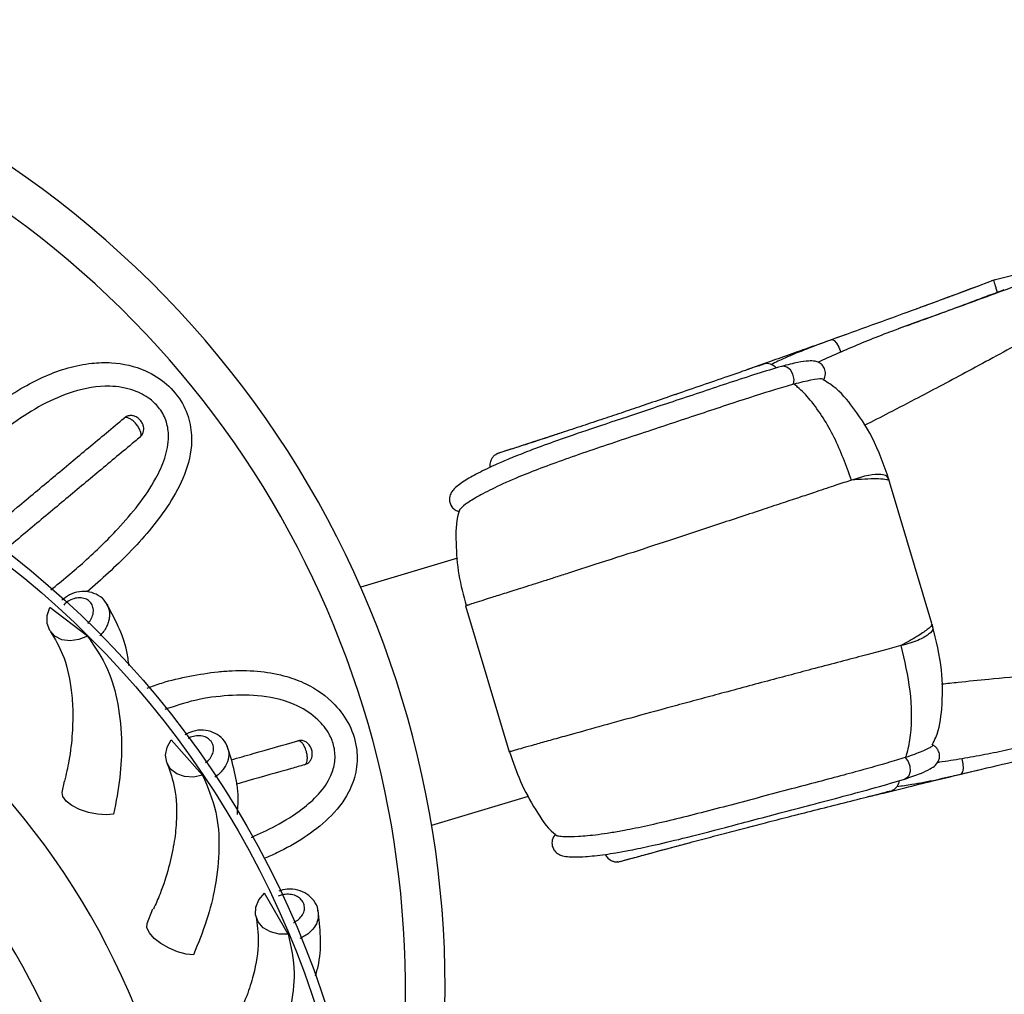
# Model space of a CAD drawing. Header units: millimetres. Extents: x 59 to 109, y 26 to 144.
# Tile 27 of 158: x 77 to 81, y 42 to 46. Entities that reach past the tile are written whole.
import ezdxf

# ---------------------------------------------------------------- set-up
doc = ezdxf.new("R2010")
doc.units = ezdxf.units.MM
doc.styles.add('SLDTEXTSTYLE0', font='TXT', dxfattribs={"width": 0.75})
doc.dimstyles.new('SLDDIMSTYLE2', dxfattribs={"dimtxt": 3.5, "dimasz": 3.302, "dimexe": 0, "dimexo": 0.0625, "dimgap": 0.875, "dimtad": 1, "dimlfac": 20, "dimrnd": 1e-09, "dimzin": 12, "dimdsep": 46, "dimtxsty": 'SLDTEXTSTYLE0', "dimsah": 1, "dimcen": 0.09, "dimadec": 0, "dimazin": 3, "dimtfac": 1, "dimtofl": 0, "dimtmove": 0, "dimatfit": 3, "dimfxl": 0, "dimfrac": 2, "dimtolj": 1, "dimtzin": 12, "dimarcsym": 0})

# ---------------------------------------------------------------- blocks, each defined once
blk = doc.blocks.new('_D_2')
at = {"color": 7, "linetype": 'Continuous', "lineweight": 18}
for p, q in [((75.8997, 58.7227), (102.5588, 58.7227)), ((101.5588, 58.7227), (101.5588, 26.2227)), ((75.8997, 26.2227), (102.5588, 26.2227))]:
    blk.add_line(p, q, dxfattribs=at)
for points in [[(101.5588, 58.7227), (101.0508, 55.4207), (102.0668, 55.4207)], [(101.5588, 26.2227), (102.0668, 29.5247), (101.0508, 29.5247)]]:
    blk.add_solid(points, dxfattribs=at)
at = {"color": 7, "linetype": 'Continuous', "lineweight": 18, "insert": (97.047, 39.7543), "char_height": 3.5, "attachment_point": 1, "rotation": 90, "style": 'SLDTEXTSTYLE0'}
blk.add_mtext('650', dxfattribs=at)

msp = doc.modelspace()

# ---------------------------------------------------------------- linework, layer by layer
at = {"color": 7, "linetype": 'Continuous', "lineweight": 25}
for p, q in [((81.13524, 45.0805), (81.03292, 45.05529)), ((80.94657, 45.02183), (80.89257, 45.00186)), ((80.91612, 45.01047), (80.87512, 44.99537)), ((80.99837, 44.98783), (80.99837, 44.98785)), ((81.05558, 45.00934), (81.05556, 45.00939)), ((80.76758, 44.90175), (80.65705, 44.86174)), ((80.18863, 44.71088), (80.18746, 44.71058)), ((80.2378, 44.63939), (80.23628, 44.63896)), ((79.56183, 44.52999), (79.5551, 44.5277)), ((80.62121, 44.24627), (80.6216, 44.24848)), ((80.79304, 43.67561), (80.62269, 44.24671)), ((78.88294, 43.93862), (78.4936, 43.82249)), ((77.39411, 43.62532), (77.24257, 43.74037)), ((78.91579, 43.74711), (79.09134, 43.15855)), ((80.78992, 43.67468), (80.791, 43.67286)), ((77.85731, 43.06517), (77.73113, 43.20757)), ((80.68614, 43.13632), (80.68464, 43.13585)), ((77.29181, 42.99563), (77.30212, 43.04152)), ((80.68417, 43.04957), (80.68303, 43.04919)), ((78.77944, 42.86421), (79.16878, 42.98034)), ((80.05382, 42.85575), (80.07471, 42.86115)), ((78.20233, 42.42542), (78.10635, 42.58971)), ((77.63413, 42.46754), (77.65767, 42.52655))]:
    msp.add_line(p, q, dxfattribs=at)
at = {"color": 1, "linetype": 'Continuous', "lineweight": 25}
for p, q in [((79.76135, 44.59798), (79.76426, 44.59884)), ((80.26486, 42.90995), (80.26777, 42.91082))]:
    msp.add_line(p, q, dxfattribs=at)
at = {"color": 1, "linetype": 'Continuous', "lineweight": 25, "flags": 128}
for points in [[(80.38916, 44.8181), (80.39089, 44.81849), (80.3995, 44.81512), (80.4093, 44.80429), (80.41862, 44.78785), (80.42589, 44.76858)], [(80.23628, 44.63896), (80.23808, 44.65867), (80.2334, 44.67905), (80.22307, 44.69652), (80.2089, 44.70803), (80.19336, 44.71156), (80.18863, 44.71088)], [(80.68464, 43.13585), (80.69694, 43.12034), (80.70419, 43.10073), (80.70512, 43.08045), (80.69957, 43.06306), (80.68851, 43.05159), (80.68417, 43.04957)], [(80.91068, 43.06973), (80.91233, 43.07035), (80.91769, 43.07789), (80.91995, 43.09231), (80.91875, 43.11118), (80.91427, 43.13128)]]:
    msp.add_lwpolyline(points, dxfattribs=at)
at = {"color": 7, "linetype": 'Continuous', "lineweight": 25, "flags": 128}
for points in [[(77.39411, 43.62532), (77.35982, 43.61067), (77.32447, 43.60548), (77.29128, 43.61022), (77.26326, 43.62446), (77.24298, 43.64689), (77.23228, 43.67548), (77.23214, 43.70761), (77.24257, 43.74037)], [(77.85731, 43.06517), (77.82083, 43.05749), (77.78514, 43.0593), (77.75351, 43.07042), (77.72881, 43.08985), (77.71329, 43.11581), (77.70838, 43.14594), (77.71451, 43.17749), (77.73113, 43.20757)], [(77.49917, 42.90863), (77.46949, 42.90536), (77.43462, 42.90761), (77.39775, 42.91515), (77.36229, 42.92731), (77.3315, 42.94295), (77.3082, 42.96065), (77.29456, 42.97876), (77.29181, 42.99563)], [(78.20233, 42.42542), (78.16505, 42.42501), (78.1304, 42.43374), (78.10155, 42.45082), (78.08111, 42.4747), (78.07096, 42.50319), (78.07201, 42.53369), (78.08418, 42.56344), (78.10635, 42.58971)], [(77.82053, 42.34176), (77.79078, 42.34434), (77.75702, 42.35335), (77.72233, 42.36794), (77.68992, 42.38678), (77.66277, 42.40813), (77.64338, 42.43003), (77.63353, 42.45046), (77.63413, 42.46754)]]:
    msp.add_lwpolyline(points, dxfattribs=at)
at = {"color": 7, "linetype": 'Continuous', "lineweight": 25}
for radius in [3.75, 3.71]:
    msp.add_circle((74.78208, 40.99377), radius, dxfattribs=at)
for centre, radius, start, end in [((74.83348, 42.20896), 4, 337.01983, 195.93228), ((74.83348, 42.20896), 3.84, 344.44695, 186.71983), ((74.78208, 40.99377), 3.0251, 2.15074, 169.4956), ((74.78208, 40.99377), 2.68705, 6.3302, 165.31614)]:
    msp.add_arc(centre, radius, start, end, dxfattribs=at)
for points, knots in [([(81.04534, 45.05891), (80.93415, 45.0173), (80.76744, 44.9549), (80.54808, 44.87567), (80.44228, 44.83734), (80.3892, 44.81811)], [0, 0, 0, 0, 0.4994626, 0.7488638, 1, 1, 1, 1]), ([(80.69024, 44.87392), (80.75558, 44.89786), (80.88765, 44.94623), (81.01823, 44.99534), (81.08421, 45.02015)], [0, 0, 0, 0, 0.4947124, 1, 1, 1, 1]), ([(80.99197, 45.03883), (80.92856, 45.01512), (80.84115, 44.98244), (80.75477, 44.95086), (80.73106, 44.94219)], [0, 0, 0, 0, 0.7255139, 1, 1, 1, 1]), ([(81.12609, 45.03255), (81.04099, 45.00128), (80.92242, 44.95772), (80.80166, 44.91407), (80.76758, 44.90175)], [0, 0, 0, 0, 0.7177748, 1, 1, 1, 1]), ([(81.04151, 45.05676), (81.04144, 45.05689), (81.04116, 45.05739), (81.04245, 45.05265), (81.04523, 45.04309), (81.04936, 45.02942), (81.05295, 45.01778), (81.05504, 45.01106), (81.05547, 45.00969), (81.05556, 45.00939)], [0, 0, 0, 0, 0.0804075, 0.2960396, 0.5117596, 0.7281223, 0.9444766, 0.9880156, 1, 1, 1, 1]), ([(80.69025, 44.87393), (80.65995, 44.86269), (80.59962, 44.84031), (80.51127, 44.80521), (80.45438, 44.7808), (80.42589, 44.76858)], [0, 0, 0, 0, 0.33485411, 0.66685241, 1, 1, 1, 1]), ([(80.44758, 44.83925), (80.42756, 44.83205), (80.37741, 44.81401), (80.30459, 44.78804), (80.22266, 44.75893), (80.13864, 44.72922), (80.0811, 44.70903), (80.05085, 44.69842)], [0, 0, 0, 0, 0.1418762, 0.3552514, 0.532573, 0.7542693, 1, 1, 1, 1]), ([(80.38916, 44.8181), (80.32408, 44.79421), (80.23819, 44.76269), (80.1638, 44.72713), (80.14577, 44.71852)], [0, 0, 0, 0, 0.75770666, 1, 1, 1, 1]), ([(80.42589, 44.76858), (80.39735, 44.75618), (80.36622, 44.74266), (80.33718, 44.72837), (80.33477, 44.72719)], [0, 0, 0, 0, 0.91699372, 1, 1, 1, 1]), ([(76.67641, 44.22614), (76.70871, 44.2619), (76.79545, 44.35789), (76.94486, 44.49846), (77.12446, 44.62853), (77.28367, 44.70037), (77.40471, 44.72523), (77.50985, 44.72845), (77.61616, 44.70522), (77.71543, 44.64366), (77.77922, 44.5664), (77.81164, 44.47792), (77.81631, 44.37244), (77.78293, 44.25845), (77.69875, 44.11222), (77.56868, 43.95976), (77.44999, 43.85385), (77.3926, 43.80263)], [0, 0, 0, 0, 0.0628484, 0.1687265, 0.2743141, 0.3623668, 0.4062832, 0.4423215, 0.5041517, 0.5467058, 0.589475, 0.627717, 0.6651489, 0.7270568, 0.7867498, 0.8968815, 1, 1, 1, 1]), ([(80.18748, 44.71058), (80.15549, 44.70108), (80.093, 44.68252), (79.98273, 44.64643), (79.87254, 44.60982), (79.76454, 44.57372), (79.66149, 44.53935), (79.53766, 44.49818), (79.40287, 44.45314), (79.27344, 44.40835), (79.17577, 44.37234), (79.10175, 44.34306), (79.02964, 44.31213), (78.96333, 44.2801), (78.91491, 44.25259), (78.88368, 44.23032), (78.86949, 44.21881), (78.85568, 44.19992), (78.84842, 44.1765), (78.85562, 44.14937), (78.87308, 44.13203), (78.88473, 44.12791), (78.89044, 44.12588)], [0, 0, 0, 0, 0.0580747, 0.1134531, 0.1656837, 0.2156677, 0.2627855, 0.307573, 0.3888438, 0.4600261, 0.5208047, 0.5742062, 0.6229539, 0.7064506, 0.7910603, 0.8420875, 0.8978268, 0.9241188, 0.9496719, 0.9751537, 0.9878061, 1, 1, 1, 1]), ([(80.12008, 44.72092), (80.12199, 44.72175), (80.12574, 44.72339), (80.10253, 44.71557), (80.06614, 44.70308), (80.00711, 44.68268), (79.92291, 44.65354), (79.8178, 44.61729), (79.7174, 44.58282), (79.62543, 44.55148), (79.54005, 44.5226), (79.45648, 44.49455), (79.37159, 44.4663), (79.28787, 44.43869), (79.21027, 44.41333), (79.14322, 44.39156), (79.09034, 44.3744), (79.05452, 44.36261), (79.03684, 44.35654), (79.03828, 44.35657), (79.03879, 44.35658)], [0, 0, 0, 0, 0.0392938, 0.0770998, 0.113189, 0.1476361, 0.2119867, 0.271309, 0.3258307, 0.375294, 0.4202137, 0.4667915, 0.5190458, 0.5770472, 0.6405752, 0.7096461, 0.7847096, 0.8649409, 0.9510404, 1, 1, 1, 1]), ([(80.10534, 44.7174), (80.10337, 44.71672), (80.10093, 44.71587), (80.09553, 44.71398), (80.09449, 44.71362)], [0, 0, 0, 0, 0.8076947, 1, 1, 1, 1]), ([(80.0988, 44.71427), (80.09932, 44.71466), (80.1029, 44.71743), (80.10701, 44.71815), (80.11052, 44.71876)], [0, 0, 0, 0, 0.14396561, 1, 1, 1, 1]), ([(80.16606, 44.70409), (80.16484, 44.70579), (80.16171, 44.71014), (80.15356, 44.71548), (80.14302, 44.7202), (80.13041, 44.72267), (80.12162, 44.72162), (80.11712, 44.72109)], [0, 0, 0, 0, 0.1249874, 0.3201178, 0.5327941, 0.7609321, 1, 1, 1, 1]), ([(80.35718, 44.65632), (80.35906, 44.66019), (80.36277, 44.66784), (80.36451, 44.68025), (80.36353, 44.69188), (80.35956, 44.70456), (80.35264, 44.71499), (80.34425, 44.72259), (80.33514, 44.72836), (80.32054, 44.73271), (80.29406, 44.73317), (80.25135, 44.72712), (80.21099, 44.71667), (80.18864, 44.71088)], [0, 0, 0, 0, 0.03720755, 0.07350245, 0.10770547, 0.13893754, 0.19087566, 0.21540361, 0.25125999, 0.36267414, 0.52494706, 0.73695756, 1, 1, 1, 1]), ([(77.24657, 43.81105), (77.29235, 43.84857), (77.38732, 43.92638), (77.50434, 44.04155), (77.60128, 44.15266), (77.66546, 44.24753), (77.7079, 44.33951), (77.72397, 44.4173), (77.71499, 44.48746), (77.68813, 44.5404), (77.64239, 44.58547), (77.57345, 44.62074), (77.46526, 44.63816), (77.3386, 44.61483), (77.21059, 44.55878), (77.05167, 44.45656), (76.92933, 44.35116), (76.8494, 44.26498), (76.83877, 44.25351)], [0, 0, 0, 0, 0.09207186, 0.19098044, 0.25939651, 0.32766584, 0.37450141, 0.42164739, 0.45123128, 0.48102453, 0.50782679, 0.54494791, 0.59570289, 0.67534202, 0.74706179, 0.81896842, 0.97591516, 1, 1, 1, 1]), ([(80.23628, 44.63896), (80.21263, 44.63206), (80.14127, 44.61124), (79.98798, 44.56196), (79.8146, 44.50401), (79.66334, 44.4538), (79.54312, 44.41395), (79.42606, 44.37469), (79.31583, 44.33655), (79.21559, 44.29986), (79.11683, 44.26057), (79.02832, 44.22087), (78.95828, 44.18381), (78.90798, 44.15167), (78.89865, 44.14109), (78.89371, 44.13549)], [0, 0, 0, 0, 0.0467718, 0.1411337, 0.2443794, 0.3030655, 0.3633031, 0.424747, 0.4878246, 0.5522053, 0.618047, 0.7096678, 0.8011889, 0.8946306, 1, 1, 1, 1]), ([(80.35581, 44.65697), (80.35515, 44.65852), (80.35364, 44.66207), (80.31065, 44.65748), (80.26199, 44.64539), (80.2378, 44.63938)], [0, 0, 0, 0, 0.2812437, 0.6426258, 1, 1, 1, 1]), ([(80.46931, 44.2529), (80.44782, 44.31124), (80.40538, 44.4265), (80.32657, 44.55217), (80.26605, 44.61704), (80.24267, 44.63553), (80.2378, 44.63939)], [0, 0, 0, 0, 0.3990712, 0.7882654, 0.955896, 1, 1, 1, 1]), ([(80.61995, 44.25582), (80.5996, 44.31322), (80.5618, 44.41989), (80.47792, 44.54711), (80.40863, 44.62602), (80.3651, 44.65066), (80.35534, 44.65618)], [0, 0, 0, 0, 0.3716223, 0.6906097, 0.9306644, 1, 1, 1, 1]), ([(77.60546, 44.42597), (77.60657, 44.42718), (77.60933, 44.43023), (77.61023, 44.43875), (77.60729, 44.45099), (77.6005, 44.46479), (77.59188, 44.47685), (77.58196, 44.48771), (77.57116, 44.4969), (77.55918, 44.50363), (77.54841, 44.5063), (77.54382, 44.50399), (77.54148, 44.50282)], [0, 0, 0, 0, 0.07146423, 0.17860612, 0.28574558, 0.39288451, 0.50002421, 0.56708091, 0.67422406, 0.78136968, 0.88851643, 1, 1, 1, 1]), ([(77.60617, 44.42749), (77.60816, 44.42908), (77.61391, 44.4337), (77.61894, 44.44448), (77.62132, 44.4572), (77.62006, 44.46961), (77.61537, 44.48242), (77.60579, 44.49636), (77.59207, 44.50732), (77.57621, 44.5128), (77.56144, 44.51272), (77.54922, 44.50911), (77.54378, 44.50401), (77.54199, 44.50234)], [0, 0, 0, 0, 0.0514464, 0.1490913, 0.2324836, 0.3142881, 0.4011446, 0.5108455, 0.6519341, 0.7515794, 0.8492904, 0.9506086, 1, 1, 1, 1]), ([(76.99937, 44.05026), (77.03679, 44.0815), (77.0987, 44.13318), (77.20808, 44.2245), (77.30372, 44.30434), (77.42309, 44.40399), (77.49387, 44.46308), (77.54148, 44.50282)], [0, 0, 0, 0, 0.2015585, 0.3334486, 0.5972711, 0.7291612, 1, 1, 1, 1]), ([(77.60546, 44.42597), (77.59161, 44.4144), (77.53156, 44.36427), (77.44722, 44.29386), (77.32865, 44.19489), (77.23256, 44.11467), (77.13387, 44.03228), (77.08298, 43.9898), (77.05666, 43.96782)], [0, 0, 0, 0, 0.0782063, 0.3389181, 0.4692531, 0.729965, 0.8603, 1, 1, 1, 1]), ([(79.30032, 44.44285), (79.28351, 44.43735), (79.24828, 44.42581), (79.23401, 44.42117), (79.22655, 44.41875)], [0, 0, 0, 0, 0.4769183, 1, 1, 1, 1]), ([(79.23853, 44.42265), (79.21141, 44.41384), (79.15071, 44.39413), (79.08075, 44.37175), (79.05954, 44.36497), (79.04835, 44.36139)], [0, 0, 0, 0, 0.27614907, 0.61804738, 1, 1, 1, 1]), ([(79.04214, 44.35892), (79.0383, 44.35662), (79.03079, 44.35212), (79.02003, 44.33975), (79.01369, 44.32313), (79.01283, 44.30974), (79.01462, 44.30438), (79.01476, 44.30396)], [0, 0, 0, 0, 0.1882667, 0.3687179, 0.6949476, 0.9764531, 1, 1, 1, 1]), ([(80.46931, 44.2529), (80.44895, 44.24615), (80.40589, 44.23189), (80.33566, 44.20855), (80.26397, 44.18473), (80.19341, 44.1613), (80.08308, 44.12462), (79.97149, 44.0877), (79.86557, 44.05276), (79.80088, 44.03143), (79.70059, 43.99832), (79.55969, 43.95225), (79.42538, 43.90896), (79.33243, 43.8791), (79.2767, 43.86125), (79.22656, 43.84523), (79.17926, 43.83017), (79.12515, 43.81299), (79.06778, 43.79483), (79.01247, 43.77738), (78.96817, 43.76345), (78.93025, 43.75156), (78.90884, 43.74489), (78.92179, 43.74898), (78.9285, 43.7511)], [0, 0, 0, 0, 0.0332695, 0.0703639, 0.0973825, 0.1263243, 0.1572637, 0.2282684, 0.2524547, 0.2768509, 0.3014455, 0.3668846, 0.4412399, 0.4718434, 0.4984321, 0.5256732, 0.5536295, 0.5823627, 0.631375, 0.6835896, 0.7391975, 0.7982749, 0.895507, 1, 1, 1, 1]), ([(80.62173, 44.24849), (80.62073, 44.25183), (80.61964, 44.25547), (80.61853, 44.2591), (80.61844, 44.2594)], [0, 0, 0, 0, 0.9189601, 1, 1, 1, 1]), ([(78.89261, 44.13585), (78.89074, 44.13047), (78.87583, 44.08753), (78.8761, 43.99687), (78.88481, 43.87209), (78.90674, 43.78897), (78.91762, 43.74773)], [0, 0, 0, 0, 0.0434448, 0.3463942, 0.675674, 1, 1, 1, 1]), ([(77.46894, 43.75665), (77.46818, 43.75841), (77.46215, 43.77231), (77.43851, 43.79023), (77.40203, 43.80487), (77.36106, 43.80517), (77.3217, 43.79389), (77.30073, 43.77726), (77.29106, 43.76959)], [0, 0, 0, 0, 0.0291054, 0.2303934, 0.4233683, 0.6203178, 0.8250151, 1, 1, 1, 1]), ([(77.39564, 43.67641), (77.39595, 43.67674), (77.40196, 43.6831), (77.4117, 43.69715), (77.41864, 43.71945), (77.41756, 43.74111), (77.40966, 43.75736), (77.39696, 43.76987), (77.38006, 43.77804), (77.35708, 43.78012), (77.3331, 43.77466), (77.31281, 43.76383), (77.30266, 43.75408), (77.29855, 43.75013)], [0, 0, 0, 0, 0.0056936, 0.1126543, 0.2196139, 0.3265249, 0.4333635, 0.5001869, 0.6069341, 0.7136804, 0.820454, 0.9272943, 1, 1, 1, 1]), ([(77.56099, 43.50597), (77.55859, 43.5253), (77.55141, 43.58298), (77.51877, 43.66802), (77.48507, 43.72896), (77.4677, 43.76036)], [0, 0, 0, 0, 0.1962325, 0.5858221, 1, 1, 1, 1]), ([(80.79642, 43.66274), (80.79633, 43.66304), (80.79527, 43.66669), (80.79418, 43.67033), (80.79319, 43.67367)], [0, 0, 0, 0, 0.0810399, 1, 1, 1, 1]), ([(77.24584, 43.6425), (77.26311, 43.61366), (77.3004, 43.55139), (77.32681, 43.44118), (77.33625, 43.33127), (77.3339, 43.23271), (77.32361, 43.13541), (77.30815, 43.06887), (77.30181, 43.0416)], [0, 0, 0, 0, 0.2119285, 0.4575535, 0.594347, 0.7389783, 0.8930064, 1, 1, 1, 1]), ([(80.79405, 43.18742), (80.79905, 43.19714), (80.82182, 43.24136), (80.83645, 43.34507), (80.83696, 43.49744), (80.81015, 43.60739), (80.79572, 43.66656)], [0, 0, 0, 0, 0.0677061, 0.3081811, 0.6277271, 1, 1, 1, 1]), ([(77.39411, 43.62532), (77.4236, 43.58257), (77.47791, 43.50387), (77.52008, 43.3534), (77.53416, 43.2055), (77.52747, 43.05589), (77.50866, 42.95802), (77.49917, 42.90863)], [0, 0, 0, 0, 0.247518, 0.4557659, 0.6640084, 0.8304347, 1, 1, 1, 1]), ([(80.66808, 43.58648), (80.68206, 43.52589), (80.70969, 43.40623), (80.71262, 43.25792), (80.69752, 43.17049), (80.6881, 43.14221), (80.68614, 43.13633)], [0, 0, 0, 0, 0.3990709, 0.7882653, 0.9558965, 1, 1, 1, 1]), ([(77.63438, 43.41595), (77.65376, 43.42293), (77.71015, 43.44325), (77.80552, 43.46474), (77.9006, 43.48037), (77.99621, 43.4874), (78.08911, 43.48543), (78.18868, 43.46711), (78.29192, 43.42851), (78.38334, 43.36534), (78.45295, 43.26876), (78.48267, 43.17166), (78.47843, 43.07667), (78.44211, 42.97858), (78.36886, 42.88872), (78.26693, 42.81166), (78.17824, 42.76075), (78.12232, 42.73689), (78.10542, 42.72968)], [0, 0, 0, 0, 0.0379369, 0.1104371, 0.1829651, 0.2192057, 0.2918154, 0.358756, 0.4098306, 0.4979022, 0.5577079, 0.6178383, 0.6711122, 0.7227032, 0.8059427, 0.8855587, 0.9654178, 1, 1, 1, 1]), ([(78.05365, 42.81464), (78.0866, 42.82948), (78.15857, 42.86189), (78.24973, 42.91951), (78.32598, 42.98615), (78.37229, 43.05071), (78.39263, 43.11846), (78.38961, 43.17775), (78.36616, 43.23753), (78.31752, 43.29779), (78.22578, 43.35767), (78.10054, 43.38812), (77.96094, 43.38807), (77.82972, 43.3712), (77.74558, 43.34287), (77.70508, 43.32923)], [0, 0, 0, 0, 0.08430302, 0.18411274, 0.2525863, 0.32151368, 0.3647653, 0.40832301, 0.4475079, 0.50177894, 0.57598268, 0.69241503, 0.79726928, 0.90239671, 1, 1, 1, 1]), ([(77.95652, 43.17855), (77.95606, 43.1807), (77.95284, 43.19581), (77.93306, 43.21826), (77.9001, 43.23973), (77.85998, 43.248), (77.8196, 43.24472), (77.79617, 43.23272), (77.78558, 43.2273)], [0, 0, 0, 0, 0.0335094, 0.2351739, 0.4285098, 0.6258277, 0.8309079, 1, 1, 1, 1]), ([(77.97228, 43.12692), (78.0018, 43.13531), (78.09219, 43.16098), (78.18073, 43.18612), (78.24035, 43.20306)], [0, 0, 0, 0, 0.32657641, 1, 1, 1, 1]), ([(78.26755, 43.10683), (78.26906, 43.10749), (78.27282, 43.10915), (78.2771, 43.11657), (78.2794, 43.12894), (78.27881, 43.14432), (78.27584, 43.15883), (78.27119, 43.1728), (78.26507, 43.18558), (78.25686, 43.1966), (78.24811, 43.20342), (78.24297, 43.20318), (78.24035, 43.20306)], [0, 0, 0, 0, 0.0714642, 0.1786061, 0.2857456, 0.3928845, 0.5000242, 0.5670809, 0.6742241, 0.7813697, 0.8885164, 1, 1, 1, 1]), ([(78.26881, 43.10793), (78.27128, 43.10858), (78.27842, 43.11046), (78.28739, 43.11826), (78.29474, 43.12891), (78.29864, 43.14076), (78.29957, 43.15437), (78.29648, 43.171), (78.28841, 43.1866), (78.27615, 43.19805), (78.26262, 43.20399), (78.24999, 43.20566), (78.24294, 43.20321), (78.24063, 43.20241)], [0, 0, 0, 0, 0.0514464, 0.1490913, 0.2324836, 0.3142881, 0.4011446, 0.5108455, 0.6519341, 0.7515794, 0.8492904, 0.9506086, 1, 1, 1, 1]), ([(80.91071, 43.06974), (80.96565, 43.08273), (81.07516, 43.10863), (81.30208, 43.16252), (81.47573, 43.20165), (81.59155, 43.22774)], [0, 0, 0, 0, 0.2511362, 0.5005374, 1, 1, 1, 1]), ([(77.9973, 42.90711), (77.99897, 42.9294), (78.00353, 42.99028), (77.98799, 43.08276), (77.96677, 43.14909), (77.95583, 43.18326)], [0, 0, 0, 0, 0.2187074, 0.5974034, 1, 1, 1, 1]), ([(79.09564, 43.15982), (79.09391, 43.15933), (79.09035, 43.15832), (79.09265, 43.15896), (79.09383, 43.15929)], [0, 0, 0, 0, 0.4858882, 1, 1, 1, 1]), ([(79.09322, 43.15904), (79.10671, 43.11857), (79.13389, 43.03702), (79.195, 42.92791), (79.244, 42.8523), (79.27948, 42.82488), (79.28351, 42.82176)], [0, 0, 0, 0, 0.3258151, 0.6566068, 0.960947, 1, 1, 1, 1]), ([(80.68418, 43.04957), (80.70605, 43.05698), (80.74554, 43.07035), (80.78459, 43.08868), (80.80649, 43.10357), (80.81631, 43.11521), (80.82078, 43.12503), (80.82363, 43.13599), (80.82371, 43.1485), (80.82008, 43.16128), (80.81453, 43.17155), (80.80628, 43.18098), (80.79898, 43.18535), (80.79529, 43.18756)], [0, 0, 0, 0, 0.26304244, 0.47505294, 0.63732586, 0.74874001, 0.78459639, 0.80912434, 0.86106246, 0.89229453, 0.92649755, 0.96279245, 1, 1, 1, 1]), ([(80.79566, 43.18665), (80.79635, 43.18616), (80.79805, 43.18494), (80.79146, 43.17984), (80.77669, 43.17143), (80.75322, 43.16073), (80.72326, 43.14883), (80.69858, 43.14051), (80.68614, 43.13633)], [0, 0, 0, 0, 0.1144447, 0.2814341, 0.4600616, 0.6428695, 0.8199921, 1, 1, 1, 1]), ([(81.19315, 43.18797), (81.16164, 43.18078), (81.0989, 43.16644), (81.00577, 43.14741), (80.9448, 43.13667), (80.91427, 43.13128)], [0, 0, 0, 0, 0.3348541, 0.6668524, 1, 1, 1, 1]), ([(80.68464, 43.13585), (80.67324, 43.13231), (80.65036, 43.1252), (80.59971, 43.11033), (80.52994, 43.0907), (80.43656, 43.06495), (80.33465, 43.03801), (80.22264, 43.00835), (80.10389, 42.97688), (79.98148, 42.94435), (79.86204, 42.91307), (79.74893, 42.88459), (79.64498, 42.86037), (79.56236, 42.84354), (79.49797, 42.83228), (79.43211, 42.82266), (79.36546, 42.81644), (79.31664, 42.81609), (79.29084, 42.81848), (79.28521, 42.82052), (79.28313, 42.82128)], [0, 0, 0, 0, 0.0232979, 0.0467755, 0.093476, 0.1413362, 0.1924896, 0.2447696, 0.3034049, 0.3635903, 0.424981, 0.4880039, 0.5523288, 0.6181134, 0.663749, 0.7097417, 0.8011835, 0.8945442, 0.9609104, 1, 1, 1, 1]), ([(80.91427, 43.13128), (80.8836, 43.12602), (80.85016, 43.12028), (80.81803, 43.11632), (80.81537, 43.11599)], [0, 0, 0, 0, 0.9169937, 1, 1, 1, 1]), ([(77.71525, 43.11095), (77.72656, 43.07929), (77.75098, 43.01094), (77.75537, 42.89769), (77.74321, 42.78807), (77.72158, 42.69183), (77.69441, 42.60348), (77.66874, 42.54643), (77.65959, 42.52609)], [0, 0, 0, 0, 0.2166187, 0.4676795, 0.6075004, 0.7553325, 0.9127694, 1, 1, 1, 1]), ([(78.26755, 43.10683), (78.25018, 43.1019), (78.17493, 43.08052), (78.08347, 43.05455), (78.00848, 43.03325), (77.99298, 43.02885)], [0, 0, 0, 0, 0.1922414, 0.8331056, 1, 1, 1, 1]), ([(80.53844, 42.97867), (80.55801, 42.98352), (80.60519, 42.99521), (80.69078, 43.01625), (80.80385, 43.04381), (80.90315, 43.06787), (80.9665, 43.08293), (80.98079, 43.08632)], [0, 0, 0, 0, 0.14480834, 0.34923806, 0.60384582, 0.91063354, 1, 1, 1, 1]), ([(77.85731, 43.06517), (77.8779, 43.01749), (77.91581, 42.92971), (77.92781, 42.77391), (77.91276, 42.6261), (77.87702, 42.48067), (77.83947, 42.38835), (77.82053, 42.34176)], [0, 0, 0, 0, 0.247518, 0.4557659, 0.6640084, 0.8304347, 1, 1, 1, 1]), ([(79.27764, 42.82779), (79.27242, 42.82018), (79.26258, 42.80586), (79.26342, 42.78123), (79.27074, 42.76498), (79.2829, 42.7508), (79.29222, 42.74584), (79.31037, 42.73852), (79.33761, 42.73577), (79.38937, 42.73564), (79.45929, 42.74308), (79.52304, 42.75292), (79.58315, 42.76374), (79.66989, 42.78191), (79.79513, 42.81155), (79.93399, 42.84743), (80.06866, 42.88298), (80.18481, 42.91371), (80.31001, 42.94666), (80.44024, 42.98099), (80.57249, 43.01633), (80.64559, 43.03806), (80.68305, 43.04919)], [0, 0, 0, 0, 0.0156589, 0.0294605, 0.0405114, 0.0488837, 0.0724428, 0.1019629, 0.1617905, 0.2627108, 0.3489978, 0.3866591, 0.4316264, 0.4908524, 0.564441, 0.652117, 0.7010735, 0.7538241, 0.8098849, 0.8691293, 0.9329283, 1, 1, 1, 1]), ([(80.63259, 43.00336), (80.63572, 43.00494), (80.6427, 43.00846), (80.65111, 43.01681), (80.65736, 43.02651), (80.66126, 43.03546), (80.66149, 43.04084), (80.66158, 43.04294)], [0, 0, 0, 0, 0.1955068, 0.436367, 0.6609032, 0.8669151, 1, 1, 1, 1]), ([(80.6525, 43.01971), (80.6723, 43.02237), (80.75402, 43.03338), (80.84314, 43.05406), (80.91067, 43.06973)], [0, 0, 0, 0, 0.2422933, 1, 1, 1, 1]), ([(79.52814, 42.71607), (79.5277, 42.71579), (79.52648, 42.71503), (79.54459, 42.71963), (79.58102, 42.7294), (79.63466, 42.74401), (79.70268, 42.76253), (79.78149, 42.78382), (79.86666, 42.80659), (79.95315, 42.82947), (80.03843, 42.85178), (80.12568, 42.87439), (80.21979, 42.89855), (80.32267, 42.92472), (80.43046, 42.95197), (80.51687, 42.97372), (80.57743, 42.989), (80.61471, 42.99848), (80.63841, 43.00466), (80.63438, 43.00397), (80.63232, 43.00362)], [0, 0, 0, 0, 0.0489596, 0.1350591, 0.2152904, 0.2903539, 0.3594248, 0.4229528, 0.4809542, 0.5332085, 0.5797863, 0.624706, 0.6741693, 0.728691, 0.7880133, 0.8523639, 0.886811, 0.9229002, 0.9607062, 1, 1, 1, 1]), ([(80.60692, 42.99571), (80.60797, 42.99598), (80.61669, 42.99814), (80.62056, 42.9991), (80.62395, 42.99995)], [0, 0, 0, 0, 0.1209037, 1, 1, 1, 1]), ([(80.62315, 43.00019), (80.61987, 42.99878), (80.61604, 42.99713), (80.61153, 42.99748), (80.61088, 42.99753)], [0, 0, 0, 0, 0.8560344, 1, 1, 1, 1]), ([(79.53876, 42.71727), (79.55009, 42.72041), (79.57157, 42.72636), (79.64181, 42.74582), (79.7027, 42.76239), (79.72955, 42.7697)], [0, 0, 0, 0, 0.3844848, 0.7286498, 1, 1, 1, 1]), ([(79.71927, 42.76691), (79.72948, 42.76969), (79.7469, 42.77444), (79.79367, 42.78701), (79.81301, 42.7922)], [0, 0, 0, 0, 0.5863507, 1, 1, 1, 1]), ([(79.47936, 42.74635), (79.47942, 42.74612), (79.48084, 42.74084), (79.48884, 42.7303), (79.50322, 42.71987), (79.51899, 42.71541), (79.52775, 42.71576), (79.53222, 42.71594)], [0, 0, 0, 0, 0.0131336, 0.2976412, 0.62735, 0.8097256, 1, 1, 1, 1]), ([(78.32175, 42.51727), (78.32172, 42.51947), (78.32151, 42.53491), (78.30649, 42.56079), (78.27835, 42.58828), (78.24062, 42.60421), (78.20046, 42.60887), (78.17523, 42.60171), (78.16387, 42.59849)], [0, 0, 0, 0, 0.0335524, 0.235475, 0.4290584, 0.6266289, 0.8319717, 1, 1, 1, 1]), ([(78.2233, 42.47204), (78.2237, 42.47222), (78.2317, 42.4758), (78.24607, 42.48506), (78.26101, 42.503), (78.2683, 42.52342), (78.26723, 42.54147), (78.26028, 42.55788), (78.24779, 42.5719), (78.22735, 42.58261), (78.20311, 42.58674), (78.18023, 42.5845), (78.16712, 42.57938), (78.16181, 42.5773)], [0, 0, 0, 0, 0.0056936, 0.1126543, 0.2196139, 0.3265249, 0.4333635, 0.5001869, 0.6069341, 0.7136804, 0.820454, 0.9272943, 1, 1, 1, 1]), ([(78.07193, 42.49804), (78.07684, 42.46478), (78.08746, 42.39298), (78.06967, 42.28105), (78.03636, 42.1759), (77.99637, 42.08574), (77.95248, 42.00438), (77.91618, 41.95344), (77.90324, 41.93527)], [0, 0, 0, 0, 0.2166187, 0.4676795, 0.6075004, 0.7553325, 0.9127694, 1, 1, 1, 1]), ([(78.31237, 42.25745), (78.31694, 42.27416), (78.33171, 42.32811), (78.33378, 42.41715), (78.326, 42.48636), (78.322, 42.52202)], [0, 0, 0, 0, 0.1785304, 0.5767003, 1, 1, 1, 1]), ([(78.20233, 42.42542), (78.21322, 42.37464), (78.23328, 42.28115), (78.21465, 42.126), (78.17106, 41.98396), (78.10763, 41.84831), (78.05279, 41.76508), (78.02512, 41.72308)], [0, 0, 0, 0, 0.247518, 0.4557659, 0.6640084, 0.8304347, 1, 1, 1, 1])]:
    msp.add_open_spline(points, degree=3, knots=knots, dxfattribs=at)
at = {"color": 1, "linetype": 'Continuous', "lineweight": 25}
for points, knots in [([(81.16503, 44.81463), (81.12745, 44.79401), (81.05297, 44.75314), (80.94312, 44.69376), (80.83825, 44.63767), (80.73108, 44.58114), (80.62558, 44.52621), (80.55379, 44.48946), (80.52082, 44.47259)], [0, 0, 0, 0, 0.1751964, 0.3471873, 0.5090169, 0.6608243, 0.8442606, 1, 1, 1, 1]), ([(80.61707, 44.25484), (80.61688, 44.25807), (80.61616, 44.27045), (80.59002, 44.27747), (80.54147, 44.27567), (80.49338, 44.2605), (80.4693, 44.2529)], [0, 0, 0, 0, 0.1048489, 0.4020204, 0.7006344, 1, 1, 1, 1]), ([(80.6216, 44.24848), (80.62161, 44.24854), (80.62233, 44.25245), (80.60592, 44.25588), (80.57217, 44.25833), (80.52558, 44.25705), (80.48761, 44.25425), (80.46917, 44.25289)], [0, 0, 0, 0, 0.003847, 0.2798784, 0.5413499, 0.7771674, 1, 1, 1, 1]), ([(77.46942, 43.75681), (77.47104, 43.75438), (77.47582, 43.74723), (77.48033, 43.73352), (77.48299, 43.71623), (77.48213, 43.69822), (77.47797, 43.67981), (77.4704, 43.66143), (77.45947, 43.64312), (77.44948, 43.63205), (77.44441, 43.62643)], [0, 0, 0, 0, 0.0676758, 0.1995763, 0.3278256, 0.4597993, 0.5880875, 0.7201017, 0.857733, 1, 1, 1, 1]), ([(80.791, 43.67286), (80.79161, 43.67215), (80.79498, 43.66819), (80.7758, 43.65168), (80.73556, 43.62408), (80.69066, 43.59911), (80.66794, 43.58648)], [0, 0, 0, 0, 0.0669409, 0.3732124, 0.6829181, 1, 1, 1, 1]), ([(80.79277, 43.66581), (80.79438, 43.663), (80.80056, 43.65225), (80.78254, 43.63206), (80.74094, 43.60697), (80.69239, 43.59331), (80.66809, 43.58647)], [0, 0, 0, 0, 0.1048489, 0.4020204, 0.7006344, 1, 1, 1, 1]), ([(80.66809, 43.58648), (80.61758, 43.57301), (80.51386, 43.54535), (80.34879, 43.50176), (80.21512, 43.46652), (80.08552, 43.43199), (79.95585, 43.39721), (79.83181, 43.36373), (79.71484, 43.33195), (79.57612, 43.29399), (79.42968, 43.25357), (79.33605, 43.2275), (79.27902, 43.21153), (79.24731, 43.20264), (79.21805, 43.19442), (79.1819, 43.18425), (79.14442, 43.17367), (79.10738, 43.16318), (79.09994, 43.16105), (79.09564, 43.15982)], [0, 0, 0, 0, 0.0868651, 0.178385, 0.2185189, 0.2592955, 0.3423968, 0.3812537, 0.4202814, 0.498938, 0.5791663, 0.6618977, 0.6893528, 0.717683, 0.7469253, 0.7771106, 0.8403769, 0.90759, 1, 1, 1, 1]), ([(81.55782, 43.49763), (81.55221, 43.49721), (81.49137, 43.4927), (81.36896, 43.48271), (81.19524, 43.46756), (81.03647, 43.4523), (80.91633, 43.44011), (80.85384, 43.43332), (80.83154, 43.43089)], [0, 0, 0, 0, 0.0230955, 0.2504643, 0.4997218, 0.7343835, 0.9052227, 1, 1, 1, 1]), ([(77.86878, 43.11499), (77.86914, 43.11524), (77.87629, 43.12031), (77.88857, 43.13219), (77.89973, 43.15271), (77.9029, 43.17416), (77.89832, 43.19165), (77.8883, 43.20639), (77.87333, 43.21769), (77.85116, 43.22427), (77.8267, 43.22337), (77.80883, 43.21865), (77.80069, 43.21374), (77.79971, 43.21315)], [0, 0, 0, 0, 0.0060451, 0.1196104, 0.2331744, 0.3466869, 0.4601226, 0.5310721, 0.6444106, 0.7577482, 0.8711149, 0.9845522, 1, 1, 1, 1]), ([(77.95621, 43.17848), (77.95894, 43.17054), (77.96534, 43.15196), (77.95912, 43.11914), (77.94074, 43.084), (77.91842, 43.06585), (77.90686, 43.05645)], [0, 0, 0, 0, 0.1950594, 0.456802, 0.7186243, 1, 1, 1, 1]), ([(78.32144, 42.51726), (78.32257, 42.50894), (78.32521, 42.48947), (78.31271, 42.45849), (78.28783, 42.42761), (78.2624, 42.41417), (78.24922, 42.4072)], [0, 0, 0, 0, 0.1950594, 0.456802, 0.7186243, 1, 1, 1, 1])]:
    msp.add_open_spline(points, degree=3, knots=knots, dxfattribs=at)

# ---------------------------------------------------------------- dimensions: what is measured, and where the dimension line sits
at = {"color": 7, "linetype": 'Continuous', "lineweight": 18}
dim = msp.add_linear_dim(base=(101.55876, 26.22274), p1=(74.89966, 58.72274), p2=(74.89966, 26.22274), angle=90, dimstyle='SLDDIMSTYLE2', dxfattribs=at)
dim.commit()
dim.dimension.update_dxf_attribs({"geometry": '_D_2', "text_midpoint": (101.55876, 43.63346), "dimtype": 160})

doc.saveas('drawing.dxf')
